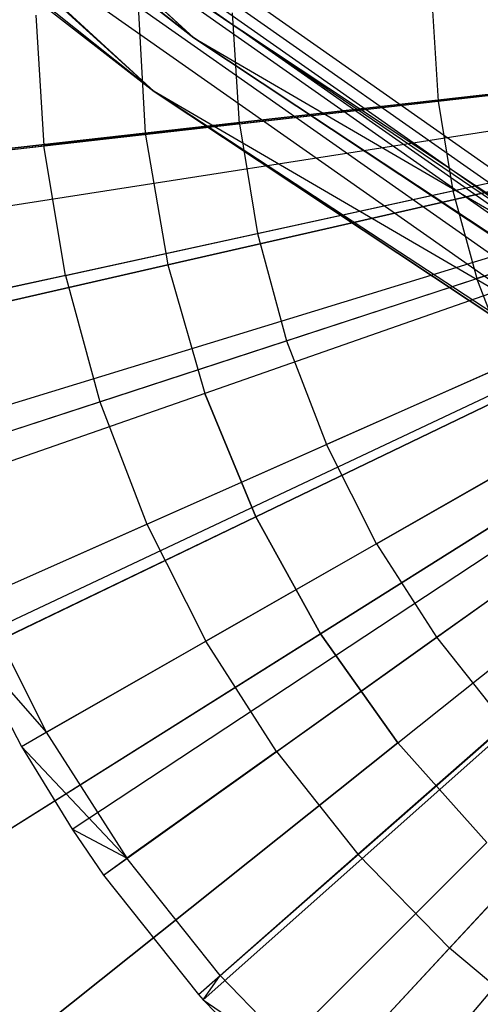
# Model space of a CAD drawing. Extents: x 0.2 to 44.2, y -21.9 to 24.
# Tile 8 of 239: x 11.6 to 12.3, y -15.4 to -14. Entities that reach past the tile are written whole.
import ezdxf

# ---------------------------------------------------------------- set-up
doc = ezdxf.new("R2010")
doc.units = 0
doc.header["$LTSCALE"] = 2.54
doc.layers.get('0').update_dxf_attribs({"color": 13, "linetype": 'CONTINUOUS'})

# ---------------------------------------------------------------- blocks, each defined once
blk = doc.blocks.new('GRUPUJ_2')
at = {"color": 0}
for p, q in [((7.6427, 4.2504, 7.1401), (7.6549, 4.0551, 7.1401)), ((7.6427, 4.2504, 7.1401), (7.6549, 4.0551, 7.1401)), ((7.9468, 4.0883, 7.2518), (7.9364, 4.254, 7.2518)), ((7.9468, 4.0883, 7.2518), (7.9364, 4.254, 7.2518)), ((8.2352, 4.2576, 7.3487), (8.2437, 4.1221, 7.3487)), ((8.2352, 4.2576, 7.3487), (8.2437, 4.1221, 7.3487)), ((7.3396, 4.0192, 7), (9.1678, 4.2273, 7.55)), ((7.3396, 4.0192, 7), (9.1678, 4.2273, 7.55)), ((7.3521, 3.9267, 7), (9.1701, 4.2104, 7.55)), ((7.3521, 3.9267, 7), (9.1701, 4.2104, 7.55)), ((7.3768, 3.7943, 7), (9.1746, 4.1863, 7.55)), ((7.3768, 3.7943, 7), (9.1746, 4.1863, 7.55)), ((7.4241, 3.6139, 7), (9.1832, 4.1534, 7.55)), ((7.4241, 3.6139, 7), (9.1832, 4.1534, 7.55)), ((8.2437, 4.1221, 7.3487), (8.5461, 4.1565, 7.4307)), ((8.2437, 4.1221, 7.3487), (8.5461, 4.1565, 7.4307)), ((7.4366, 3.5744, 7), (9.1855, 4.1462, 7.55)), ((7.4366, 3.5744, 7), (9.1855, 4.1462, 7.55)), ((7.9468, 4.0883, 7.2518), (8.2437, 4.1221, 7.3487)), ((7.9468, 4.0883, 7.2518), (8.2437, 4.1221, 7.3487)), ((8.2437, 4.1221, 7.3487), (8.2659, 3.9882, 7.3487)), ((8.2437, 4.1221, 7.3487), (8.2659, 3.9882, 7.3487)), ((7.5183, 3.3616, 7), (9.2004, 4.1074, 7.55)), ((7.5183, 3.3616, 7), (9.2004, 4.1074, 7.55)), ((7.5399, 3.3145, 7), (9.2043, 4.0989, 7.55)), ((7.5399, 3.3145, 7), (9.2043, 4.0989, 7.55)), ((7.9468, 4.0883, 7.2518), (7.6549, 4.0551, 7.1401)), ((7.9468, 4.0883, 7.2518), (7.6549, 4.0551, 7.1401)), ((7.9468, 4.0883, 7.2518), (7.9739, 3.9245, 7.2518)), ((7.9468, 4.0883, 7.2518), (7.9739, 3.9245, 7.2518)), ((7.6211, 3.1582, 7), (9.2191, 4.0704, 7.55)), ((7.6211, 3.1582, 7), (9.2191, 4.0704, 7.55)), ((7.3823, 4.024, 7.0202), (7.6549, 4.0551, 7.1401)), ((7.3823, 4.024, 7.0202), (7.6549, 4.0551, 7.1401)), ((7.6869, 3.8619, 7.1401), (7.6549, 4.0551, 7.1401)), ((7.6869, 3.8619, 7.1401), (7.6549, 4.0551, 7.1401)), ((7.6971, 3.0346, 7), (9.2329, 4.0479, 7.55)), ((7.6971, 3.0346, 7), (9.2329, 4.0479, 7.55)), ((8.2659, 3.9882, 7.3487), (8.5632, 4.053, 7.4307)), ((8.2659, 3.9882, 7.3487), (8.5632, 4.053, 7.4307)), ((7.744, 2.9662, 7), (9.2415, 4.0354, 7.55)), ((7.744, 2.9662, 7), (9.2415, 4.0354, 7.55)), ((7.8857, 2.7877, 7), (9.2685, 4.0014, 7.55)), ((7.8857, 2.7877, 7), (9.2685, 4.0014, 7.55)), ((7.8925, 2.7799, 7), (9.2685, 4.0014, 7.55)), ((7.8925, 2.7799, 7), (9.2685, 4.0014, 7.55)), ((7.9739, 3.9245, 7.2518), (8.2659, 3.9882, 7.3487)), ((7.9739, 3.9245, 7.2518), (8.2659, 3.9882, 7.3487)), ((8.2659, 3.9882, 7.3487), (8.3015, 3.8572, 7.3487)), ((8.2659, 3.9882, 7.3487), (8.3015, 3.8572, 7.3487)), ((8.0447, 2.6244, 7), (9.2963, 3.9731, 7.55)), ((8.0447, 2.6244, 7), (9.2963, 3.9731, 7.55)), ((8.1222, 2.5556, 7), (9.3104, 3.9606, 7.55)), ((8.1222, 2.5556, 7), (9.3104, 3.9606, 7.55)), ((8.5908, 3.9518, 7.4307), (8.3015, 3.8572, 7.3487)), ((8.5908, 3.9518, 7.4307), (8.3015, 3.8572, 7.3487)), ((7.6869, 3.8619, 7.1401), (7.9739, 3.9245, 7.2518)), ((7.6869, 3.8619, 7.1401), (7.9739, 3.9245, 7.2518)), ((7.9739, 3.9245, 7.2518), (8.0174, 3.7643, 7.2518)), ((7.9739, 3.9245, 7.2518), (8.0174, 3.7643, 7.2518)), ((7.6869, 3.8619, 7.1401), (7.4188, 3.8034, 7.0202)), ((7.6869, 3.8619, 7.1401), (7.4188, 3.8034, 7.0202)), ((7.6869, 3.8619, 7.1401), (7.7382, 3.673, 7.1401)), ((7.6869, 3.8619, 7.1401), (7.7382, 3.673, 7.1401)), ((8.0174, 3.7643, 7.2518), (8.3015, 3.8572, 7.3487)), ((8.0174, 3.7643, 7.2518), (8.3015, 3.8572, 7.3487)), ((8.3502, 3.7304, 7.3487), (8.3015, 3.8572, 7.3487)), ((8.3502, 3.7304, 7.3487), (8.3015, 3.8572, 7.3487)), ((7.7382, 3.673, 7.1401), (8.0174, 3.7643, 7.2518)), ((7.7382, 3.673, 7.1401), (8.0174, 3.7643, 7.2518)), ((8.0174, 3.7643, 7.2518), (8.077, 3.6093, 7.2518)), ((8.0174, 3.7643, 7.2518), (8.077, 3.6093, 7.2518)), ((8.3502, 3.7304, 7.3487), (8.077, 3.6093, 7.2518)), ((8.3502, 3.7304, 7.3487), (8.077, 3.6093, 7.2518)), ((7.4774, 3.5877, 7.0202), (7.7382, 3.673, 7.1401)), ((7.4774, 3.5877, 7.0202), (7.7382, 3.673, 7.1401)), ((7.7382, 3.673, 7.1401), (7.8084, 3.4902, 7.1401)), ((7.7382, 3.673, 7.1401), (7.8084, 3.4902, 7.1401)), ((7.8084, 3.4902, 7.1401), (8.077, 3.6093, 7.2518)), ((7.8084, 3.4902, 7.1401), (8.077, 3.6093, 7.2518)), ((8.1519, 3.4611, 7.2518), (8.077, 3.6093, 7.2518)), ((8.1519, 3.4611, 7.2518), (8.077, 3.6093, 7.2518)), ((8.1519, 3.4611, 7.2518), (8.4114, 3.6093, 7.3487)), ((8.1519, 3.4611, 7.2518), (8.4114, 3.6093, 7.3487)), ((7.5576, 3.379, 7.0202), (7.8084, 3.4902, 7.1401)), ((7.5576, 3.379, 7.0202), (7.8084, 3.4902, 7.1401)), ((7.8084, 3.4902, 7.1401), (7.8968, 3.3155, 7.1401)), ((7.8084, 3.4902, 7.1401), (7.8968, 3.3155, 7.1401)), ((8.2414, 3.3213, 7.2518), (8.4846, 3.495, 7.3487)), ((8.2414, 3.3213, 7.2518), (8.4846, 3.495, 7.3487)), ((8.1519, 3.4611, 7.2518), (7.8968, 3.3155, 7.1401)), ((8.1519, 3.4611, 7.2518), (7.8968, 3.3155, 7.1401)), ((8.1519, 3.4611, 7.2518), (8.2414, 3.3213, 7.2518)), ((8.1519, 3.4611, 7.2518), (8.2414, 3.3213, 7.2518)), ((7.5576, 3.379, 7.0202), (7.6584, 3.1795, 7.0202)), ((7.5576, 3.379, 7.0202), (7.6584, 3.1795, 7.0202)), ((7.5399, 3.3145, 7), (7.6584, 3.1795, 7.0202)), ((7.5399, 3.3145, 7), (7.6584, 3.1795, 7.0202)), ((7.5399, 3.3145, 7), (7.6211, 3.1582, 7)), ((7.5399, 3.3145, 7), (7.6211, 3.1582, 7)), ((7.6584, 3.1795, 7.0202), (7.8968, 3.3155, 7.1401)), ((7.6584, 3.1795, 7.0202), (7.8968, 3.3155, 7.1401)), ((8.0023, 3.1506, 7.1401), (7.8968, 3.3155, 7.1401)), ((8.0023, 3.1506, 7.1401), (7.8968, 3.3155, 7.1401)), ((8.0023, 3.1506, 7.1401), (8.2414, 3.3213, 7.2518)), ((8.0023, 3.1506, 7.1401), (8.2414, 3.3213, 7.2518)), ((8.2414, 3.3213, 7.2518), (8.3445, 3.1913, 7.2518)), ((8.2414, 3.3213, 7.2518), (8.3445, 3.1913, 7.2518)), ((7.6211, 3.1582, 7), (7.6584, 3.1795, 7.0202)), ((7.6211, 3.1582, 7), (7.6584, 3.1795, 7.0202)), ((7.6584, 3.1795, 7.0202), (7.7789, 2.9912, 7.0202)), ((7.6584, 3.1795, 7.0202), (7.7789, 2.9912, 7.0202)), ((8.124, 2.9973, 7.1401), (8.3445, 3.1913, 7.2518)), ((8.124, 2.9973, 7.1401), (8.3445, 3.1913, 7.2518)), ((7.6211, 3.1582, 7), (7.7789, 2.9912, 7.0202)), ((7.6211, 3.1582, 7), (7.7789, 2.9912, 7.0202)), ((7.6211, 3.1582, 7), (7.6971, 3.0346, 7)), ((7.6211, 3.1582, 7), (7.6971, 3.0346, 7)), ((8.0023, 3.1506, 7.1401), (7.7789, 2.9912, 7.0202)), ((8.0023, 3.1506, 7.1401), (7.7789, 2.9912, 7.0202)), ((8.0023, 3.1506, 7.1401), (8.124, 2.9973, 7.1401)), ((8.0023, 3.1506, 7.1401), (8.124, 2.9973, 7.1401)), ((8.4604, 3.0723, 7.2518), (8.2606, 2.857, 7.1401)), ((8.4604, 3.0723, 7.2518), (8.2606, 2.857, 7.1401)), ((7.6971, 3.0346, 7), (7.744, 2.9662, 7)), ((7.7789, 2.9912, 7.0202), (7.6971, 3.0346, 7)), ((7.7789, 2.9912, 7.0202), (7.6971, 3.0346, 7)), ((7.6971, 3.0346, 7), (7.744, 2.9662, 7)), ((7.744, 2.9662, 7), (7.7789, 2.9912, 7.0202)), ((7.744, 2.9662, 7), (7.7789, 2.9912, 7.0202)), ((7.9179, 2.816, 7.0202), (7.7789, 2.9912, 7.0202)), ((7.9179, 2.816, 7.0202), (7.7789, 2.9912, 7.0202)), ((7.9179, 2.816, 7.0202), (8.124, 2.9973, 7.1401)), ((7.9179, 2.816, 7.0202), (8.124, 2.9973, 7.1401)), ((8.124, 2.9973, 7.1401), (8.2606, 2.857, 7.1401)), ((8.124, 2.9973, 7.1401), (8.2606, 2.857, 7.1401)), ((7.744, 2.9662, 7), (7.8857, 2.7877, 7)), ((7.744, 2.9662, 7), (7.8857, 2.7877, 7)), ((8.0739, 2.6558, 7.0202), (8.2606, 2.857, 7.1401)), ((8.0739, 2.6558, 7.0202), (8.2606, 2.857, 7.1401)), ((8.4106, 2.7313, 7.1401), (8.2606, 2.857, 7.1401)), ((8.4106, 2.7313, 7.1401), (8.2606, 2.857, 7.1401)), ((7.8857, 2.7877, 7), (7.9179, 2.816, 7.0202)), ((7.8857, 2.7877, 7), (7.9179, 2.816, 7.0202)), ((7.8925, 2.7799, 7), (7.9179, 2.816, 7.0202)), ((7.8925, 2.7799, 7), (7.9179, 2.816, 7.0202)), ((7.9179, 2.816, 7.0202), (8.0739, 2.6558, 7.0202)), ((7.9179, 2.816, 7.0202), (8.0739, 2.6558, 7.0202)), ((7.8857, 2.7877, 7), (7.8925, 2.7799, 7)), ((7.8857, 2.7877, 7), (7.8925, 2.7799, 7)), ((7.8925, 2.7799, 7), (8.0739, 2.6558, 7.0202)), ((7.8925, 2.7799, 7), (8.0447, 2.6244, 7)), ((7.8925, 2.7799, 7), (8.0739, 2.6558, 7.0202)), ((7.8925, 2.7799, 7), (8.0447, 2.6244, 7))]:
    blk.add_line(p, q, dxfattribs=at)
blk = doc.blocks.new('KARO-10934_STL')
at = {"color": 0}
for p, q in [((9.0828, -11.4479, 124.285), (11.8501, -13.997, 124.285)), ((9.0828, -11.4479, 124.285), (11.8501, -13.997, 124.285)), ((11.7907, -14.0774, 124.285), (9.0075, -11.5137, 124.285)), ((11.7907, -14.0774, 124.285), (9.0075, -11.5137, 124.285)), ((11.8501, -13.997, 124.285), (9.2045, -11.5858, 126.1525)), ((11.8501, -13.997, 124.285), (9.2045, -11.5858, 126.1525)), ((9.1299, -11.6524, 126.1525), (11.7907, -14.0774, 124.285)), ((9.1299, -11.6524, 126.1525), (11.7907, -14.0774, 124.285)), ((11.1568, -13.3931, 126.3025), (13.3305, -14.9197, 126.3025)), ((11.1568, -13.3931, 126.3025), (13.3305, -14.9197, 126.3025)), ((11.1444, -13.4082, 126.1984), (13.3206, -14.9365, 126.1984)), ((11.1444, -13.4082, 126.1984), (13.3206, -14.9365, 126.1984)), ((11.1343, -13.4205, 126.1875), (13.3125, -14.9502, 126.1875)), ((11.1343, -13.4205, 126.1875), (13.3125, -14.9502, 126.1875)), ((13.3013, -14.969, 126.291), (11.1204, -13.4374, 126.291)), ((13.3013, -14.969, 126.291), (11.1204, -13.4374, 126.291)), ((11.1252, -13.4315, 126.1525), (11.8501, -13.997, 124.285)), ((11.1252, -13.4315, 126.1525), (11.8501, -13.997, 126.1525)), ((11.1252, -13.4315, 126.1525), (11.8501, -13.997, 124.285)), ((11.1252, -13.4315, 126.1525), (11.8501, -13.997, 126.1525)), ((11.8501, -13.997, 126.1525), (11.1276, -13.4287, 126.1714)), ((11.1276, -13.4287, 126.1714), (13.3071, -14.9593, 126.1714)), ((11.1276, -13.4287, 126.1714), (13.3071, -14.9593, 126.1714)), ((11.8501, -13.997, 126.1525), (11.1276, -13.4287, 126.1714)), ((13.2765, -15.0107, 126.2584), (11.0895, -13.4749, 126.2584)), ((13.2765, -15.0107, 126.2584), (11.0895, -13.4749, 126.2584)), ((11.7907, -14.0774, 126.1525), (11.0689, -13.4999, 126.2098)), ((11.7907, -14.0774, 126.1525), (11.0689, -13.4999, 126.2098)), ((13.2599, -15.0386, 126.2098), (11.0689, -13.4999, 126.2098)), ((13.2599, -15.0386, 126.2098), (11.0689, -13.4999, 126.2098)), ((11.0617, -13.5087, 126.1525), (11.7907, -14.0774, 126.1525)), ((11.0617, -13.5087, 126.1525), (11.7907, -14.0774, 126.1525)), ((11.0617, -13.5087, 126.1525), (11.7907, -14.0774, 124.285)), ((11.0617, -13.5087, 126.1525), (11.7907, -14.0774, 124.285)), ((11.8792, -13.9576, 126.2025), (13.3206, -14.9365, 126.1984)), ((11.8792, -13.9576, 126.2025), (13.3206, -14.9365, 126.1984)), ((11.8792, -13.9576, 126.2025), (13.3302, -14.9203, 126.2025)), ((11.8792, -13.9576, 126.2025), (13.3302, -14.9203, 126.2025)), ((11.8501, -13.997, 124.285), (15.1007, -15.8915, 124.285)), ((11.8501, -13.997, 126.1525), (11.8501, -13.997, 124.285)), ((11.8501, -13.997, 126.1525), (11.8501, -13.997, 124.285)), ((11.8501, -13.997, 126.1525), (13.3052, -14.9625, 126.1525)), ((13.3052, -14.9625, 126.1525), (11.8501, -13.997, 124.285)), ((13.3052, -14.9625, 126.1525), (11.8501, -13.997, 124.285)), ((11.8501, -13.997, 124.285), (15.1007, -15.8915, 124.285)), ((11.8501, -13.997, 126.1525), (13.3052, -14.9625, 126.1525)), ((11.8501, -13.997, 126.1525), (13.3071, -14.9593, 126.1714)), ((11.8501, -13.997, 126.1525), (13.3071, -14.9593, 126.1714)), ((15.06, -15.9829, 124.285), (11.7907, -14.0774, 124.285)), ((11.7907, -14.0774, 126.1525), (13.2541, -15.0484, 126.1525)), ((13.2599, -15.0386, 126.2098), (11.7907, -14.0774, 126.1525)), ((13.2599, -15.0386, 126.2098), (11.7907, -14.0774, 126.1525)), ((15.06, -15.9829, 126.1525), (11.7907, -14.0774, 124.285)), ((15.06, -15.9829, 124.285), (11.7907, -14.0774, 124.285)), ((15.06, -15.9829, 126.1525), (11.7907, -14.0774, 124.285)), ((13.2541, -15.0484, 126.1525), (11.7907, -14.0774, 124.285)), ((13.2541, -15.0484, 126.1525), (11.7907, -14.0774, 124.285)), ((11.7907, -14.0774, 126.1525), (13.2541, -15.0484, 126.1525)), ((11.7907, -14.0774, 126.1525), (11.7907, -14.0774, 124.285)), ((11.7907, -14.0774, 126.1525), (11.7907, -14.0774, 124.285))]:
    blk.add_line(p, q, dxfattribs=at)
blk.add_blockref('GRUPUJ_2', (3.9714, -18.2138, 12.8689), dxfattribs=at)
blk = doc.blocks.new('GRUPUJ_1')
at = {"color": 0}
for p, q in [((11.5443, 8, 18.7407), (11.5555, 7.8007, 18.7407)), ((11.5443, 8, 3.1418), (11.5555, 7.8007, 3.1418)), ((11.5443, 8, 3.1418), (11.5555, 7.8007, 3.1418)), ((11.5443, 8, 18.7407), (11.5555, 7.8007, 18.7407)), ((11.5555, 7.8007, 18.7407), (12.4343, 7.8997, 18.891)), ((12.4343, 7.8997, 2.9916), (11.5555, 7.8007, 3.1418)), ((12.4343, 7.8997, 2.9916), (11.5555, 7.8007, 3.1418)), ((11.5555, 7.8007, 18.7407), (12.4343, 7.8997, 18.891)), ((11.5555, 7.8007, 3.1418), (10.6988, 7.7042, 3.3902)), ((11.5555, 7.8007, 3.1418), (10.6988, 7.7042, 3.3902)), ((10.6988, 7.7042, 18.4923), (11.5555, 7.8007, 18.7407)), ((10.6988, 7.7042, 18.4923), (11.5555, 7.8007, 18.7407)), ((11.5555, 7.8007, 3.1418), (11.5889, 7.6039, 3.1418)), ((11.5555, 7.8007, 3.1418), (11.5889, 7.6039, 3.1418)), ((11.5555, 7.8007, 18.7407), (11.5889, 7.6039, 18.7407)), ((11.5555, 7.8007, 18.7407), (11.5889, 7.6039, 18.7407)), ((12.4512, 7.8007, 18.891), (11.5889, 7.6039, 18.7407)), ((11.5889, 7.6039, 3.1418), (12.4512, 7.8007, 2.9916)), ((11.5889, 7.6039, 3.1418), (12.4512, 7.8007, 2.9916)), ((12.4512, 7.8007, 18.891), (11.5889, 7.6039, 18.7407)), ((12.479, 7.7042, 2.9916), (11.6442, 7.412, 3.1418)), ((12.479, 7.7042, 18.891), (11.6442, 7.412, 18.7407)), ((12.479, 7.7042, 18.891), (11.6442, 7.412, 18.7407)), ((12.479, 7.7042, 2.9916), (11.6442, 7.412, 3.1418)), ((10.7484, 7.412, 3.3902), (11.5889, 7.6039, 3.1418)), ((11.5889, 7.6039, 18.7407), (10.7484, 7.412, 18.4923)), ((11.5889, 7.6039, 18.7407), (10.7484, 7.412, 18.4923)), ((10.7484, 7.412, 3.3902), (11.5889, 7.6039, 3.1418)), ((11.5889, 7.6039, 18.7407), (11.6442, 7.412, 18.7407)), ((11.5889, 7.6039, 18.7407), (11.6442, 7.412, 18.7407)), ((11.5889, 7.6039, 3.1418), (11.6442, 7.412, 3.1418)), ((11.5889, 7.6039, 3.1418), (11.6442, 7.412, 3.1418)), ((11.7206, 7.2276, 3.1418), (12.5174, 7.6114, 2.9916)), ((12.5174, 7.6114, 18.891), (11.7206, 7.2276, 18.7407)), ((12.5174, 7.6114, 18.891), (11.7206, 7.2276, 18.7407)), ((11.7206, 7.2276, 3.1418), (12.5174, 7.6114, 2.9916)), ((12.566, 7.5235, 18.891), (11.8171, 7.0529, 18.7407)), ((12.566, 7.5235, 18.891), (11.8171, 7.0529, 18.7407)), ((11.8171, 7.0529, 3.1418), (12.566, 7.5235, 2.9916)), ((11.8171, 7.0529, 3.1418), (12.566, 7.5235, 2.9916)), ((11.9326, 6.8901, 3.1418), (12.6241, 7.4415, 2.9916)), ((11.9326, 6.8901, 18.7407), (12.6241, 7.4415, 18.891)), ((11.9326, 6.8901, 18.7407), (12.6241, 7.4415, 18.891)), ((11.9326, 6.8901, 3.1418), (12.6241, 7.4415, 2.9916)), ((11.6442, 7.412, 3.1418), (10.8305, 7.1273, 3.3902)), ((11.6442, 7.412, 18.7407), (10.8305, 7.1273, 18.4923)), ((11.6442, 7.412, 18.7407), (10.8305, 7.1273, 18.4923)), ((11.6442, 7.412, 3.1418), (10.8305, 7.1273, 3.3902)), ((11.6442, 7.412, 3.1418), (11.7206, 7.2276, 3.1418)), ((11.6442, 7.412, 3.1418), (11.7206, 7.2276, 3.1418)), ((11.7206, 7.2276, 18.7407), (11.6442, 7.412, 18.7407)), ((11.7206, 7.2276, 18.7407), (11.6442, 7.412, 18.7407)), ((10.9439, 6.8536, 3.3902), (11.7206, 7.2276, 3.1418)), ((11.7206, 7.2276, 18.7407), (10.9439, 6.8536, 18.4923)), ((11.7206, 7.2276, 18.7407), (10.9439, 6.8536, 18.4923)), ((10.9439, 6.8536, 3.3902), (11.7206, 7.2276, 3.1418)), ((11.8171, 7.0529, 18.7407), (11.7206, 7.2276, 18.7407)), ((11.8171, 7.0529, 18.7407), (11.7206, 7.2276, 18.7407)), ((11.7206, 7.2276, 3.1418), (11.8171, 7.0529, 3.1418)), ((11.7206, 7.2276, 3.1418), (11.8171, 7.0529, 3.1418)), ((11.8171, 7.0529, 18.7407), (11.0872, 6.5942, 18.4923)), ((11.8171, 7.0529, 18.7407), (11.0872, 6.5942, 18.4923)), ((11.0872, 6.5942, 3.3902), (11.8171, 7.0529, 3.1418)), ((11.0872, 6.5942, 3.3902), (11.8171, 7.0529, 3.1418)), ((11.9326, 6.8901, 18.7407), (11.8171, 7.0529, 18.7407)), ((11.9326, 6.8901, 18.7407), (11.8171, 7.0529, 18.7407)), ((11.8171, 7.0529, 3.1418), (11.9326, 6.8901, 3.1418)), ((11.8171, 7.0529, 3.1418), (11.9326, 6.8901, 3.1418)), ((11.9326, 6.8901, 18.7407), (11.2586, 6.3526, 18.4923)), ((11.2586, 6.3526, 3.3902), (11.9326, 6.8901, 3.1418)), ((11.9326, 6.8901, 18.7407), (11.2586, 6.3526, 18.4923)), ((11.2586, 6.3526, 3.3902), (11.9326, 6.8901, 3.1418)), ((11.9326, 6.8901, 3.1418), (12.0657, 6.7412, 3.1418)), ((11.9326, 6.8901, 3.1418), (12.0657, 6.7412, 3.1418)), ((11.9326, 6.8901, 18.7407), (12.0657, 6.7412, 18.7407)), ((11.9326, 6.8901, 18.7407), (12.0657, 6.7412, 18.7407)), ((11.4561, 6.1317, 3.3902), (12.0657, 6.7412, 3.1418)), ((11.4561, 6.1317, 3.3902), (12.0657, 6.7412, 3.1418)), ((11.4561, 6.1317, 18.4923), (12.0657, 6.7412, 18.7407)), ((11.4561, 6.1317, 18.4923), (12.0657, 6.7412, 18.7407))]:
    blk.add_line(p, q, dxfattribs=at)
blk = doc.blocks.new('GRUPUJ_3')
at = {"color": 0}
for name, p in [('GRUPUJ_1', (0, 0)), ('KARO-10934_STL', (-0.2222, 21.9402, -1.2505))]:
    blk.add_blockref(name, p, dxfattribs=at)

msp = doc.modelspace()

# ---------------------------------------------------------------- block references
at = {"color": 0}
msp.add_blockref('GRUPUJ_3', (0.2222, -21.9402, 1.2505), dxfattribs=at)

doc.saveas('drawing.dxf')
